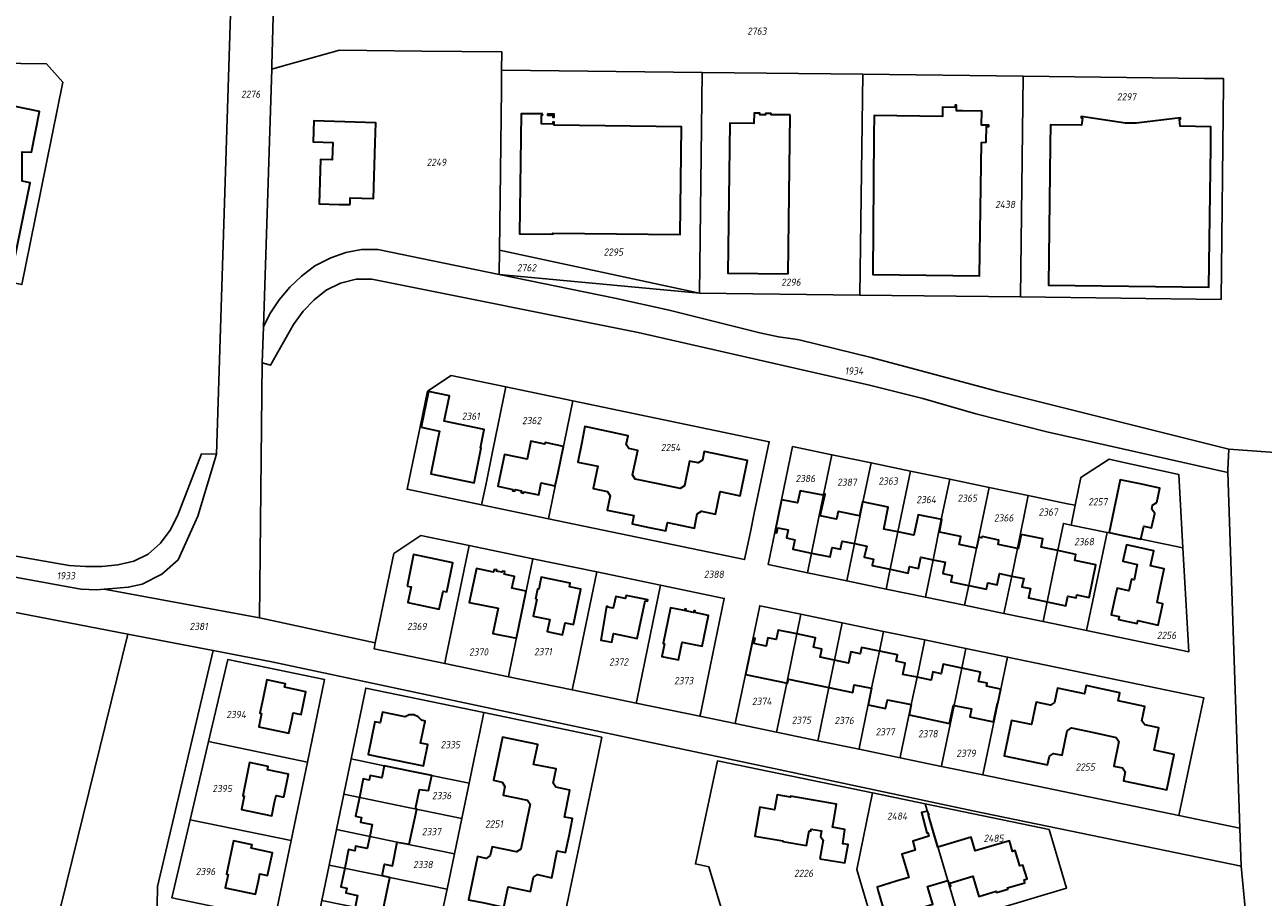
# Model space of a CAD drawing. Extents: x 177930 to 190767, y 381068 to 392034.
# Tile 99 of 256: x 181743 to 182052, y 386013 to 386230. Entities that reach past the tile are written whole.
import ezdxf
from ezdxf.enums import TextEntityAlignment as Align

# ---------------------------------------------------------------- set-up
doc = ezdxf.new("R2010")
doc.units = 0
for name, color, linetype, lineweight in [('B-XX-KG-GRENS_PERCEEL-GV', 150, 'Continuous', 25), ('B-XX-KG-GRENS_PERCEEL-S', 150, 'Continuous', 25), ('B-XX-OG-BEBOUWING-G', 7, 'Continuous', 35)]:
    doc.layers.add(name, color=color, linetype=linetype, lineweight=lineweight)
doc.styles.add('NLCS-ISO', font='NLCS-ISO.ttf', dxfattribs={"height": 1.8})

# ---------------------------------------------------------------- blocks, each defined once
blk = doc.blocks.new('SKG-PERCEELNUMMER-SO')
at = {"layer": 'DefPoints'}
blk.add_point((0, 0), dxfattribs=at)
at = {"style": 'NLCS-ISO', "oblique": 10, "flags": 1}
blk.add_attdef('GEMEENTECODE', text='', height=1.8, dxfattribs=at).set_placement((-0.5, 2.55), align=Align.MIDDLE_RIGHT)
blk.add_attdef('SECTIE', text='', height=1.8, dxfattribs=at).set_placement((0.5, 2.5), align=Align.MIDDLE_LEFT)
at = {"style": 'NLCS-ISO', "oblique": 10}
blk.add_attdef('PERCEELNUMMER', text='', height=1.8, dxfattribs=at).set_placement((0, 0), align=Align.MIDDLE_CENTER)

msp = doc.modelspace()

# ---------------------------------------------------------------- linework, layer by layer
at = {"layer": 'B-XX-KG-GRENS_PERCEEL-GV'}
for points in [[(181796.766, 386337.254), (181794.401, 386238.158), (181790.705, 386123.316), (181786.083, 386107.875), (181781.208, 386096.991), (181777.07, 386093.399), (181772.217, 386090.962), (181768.732, 386090.145), (181764.91, 386089.845), (181762.739, 386089.646), (181801.419, 386082.5), (181802.131, 386146.084), (181802.421, 386155.08), (181804.487, 386219.233), (181804.5, 386219.636), (181804.519, 386220.235), (181806.56, 386292.851), (181807.782, 386336.348)], [(181804.487, 386219.233), (181802.421, 386155.08), (181803.99, 386158.289), (181806.346, 386161.74), (181809.024, 386164.931), (181811.945, 386167.666), (181815.251, 386170.252), (181819.213, 386172.265), (181822.976, 386173.583), (181826.896, 386174.344), (181830.922, 386174.294), (181861.189, 386168.105), (181861.261, 386174.142), (181861.496, 386193.701), (181861.742, 386214.352), (181861.798, 386219.044), (181861.852, 386223.54), (181841.925, 386223.763), (181821.417, 386224.021), (181807.094, 386219.97)], [(181691.516, 386177.331), (181691.498, 386175.888), (181742.17, 386165.584), (181744.251, 386175.816), (181752.423, 386215.989), (181748.344, 386220.61), (181697.085, 386221.244), (181692.017, 386216.28)], [(181911.808, 386218.459), (181861.832, 386219.044), (181861.798, 386219.044), (181861.742, 386214.352), (181861.496, 386193.701), (181861.261, 386174.142), (181911.146, 386163.468)], [(181951.812, 386217.984), (181911.808, 386218.459), (181911.146, 386163.468), (181951.13, 386162.977)], [(181991.792, 386217.514), (181951.812, 386217.984), (181951.13, 386162.977), (181991.145, 386162.5)], [(181991.145, 386162.5), (182041.161, 386161.889), (182041.735, 386215.49), (182041.751, 386216.91), (182036.937, 386216.968), (181991.792, 386217.514)], [(182042.831, 386118.755), (182042.805, 386119.522), (182043.093, 386124.571), (181985.582, 386138.925), (181967.287, 386143.81), (181953.942, 386147.393), (181935.971, 386151.826), (181934.992, 386151.958), (181930.839, 386152.52), (181926.195, 386153.566), (181903.557, 386159.189), (181890.01, 386162.211), (181861.189, 386168.105), (181830.922, 386174.294), (181826.896, 386174.344), (181822.976, 386173.583), (181819.213, 386172.265), (181815.251, 386170.252), (181811.945, 386167.666), (181809.024, 386164.931), (181806.346, 386161.74), (181803.99, 386158.289), (181802.421, 386155.08), (181802.131, 386146.084), (181804.209, 386145.511), (181809.955, 386155.611), (181812.36, 386158.977), (181815.082, 386161.746), (181818.11, 386164.161), (181821.625, 386165.908), (181825.519, 386166.924), (181829.413, 386166.927), (181895.853, 386153.633), (181929.438, 386146.009), (181953.511, 386140.475), (181966.818, 386137.158), (181980.018, 386133.363), (181997.694, 386128.919)], [(181861.189, 386168.105), (181911.146, 386163.468), (181861.261, 386174.142)], [(181802.131, 386146.084), (181801.419, 386082.5), (181830.317, 386076.305), (181834.907, 386098.543), (181841.707, 386103.016), (181853.678, 386100.543), (181869.597, 386097.25), (181885.503, 386093.959), (181901.393, 386090.668), (181917.318, 386087.355), (181913.807, 386070.38), (181911.431, 386058.916), (181911.241, 386057.998), (181920.04, 386056.175), (181920.219, 386057.032), (181922.6, 386068.422), (181924.493, 386077.529), (181926.133, 386085.533), (181936.417, 386083.407), (181946.691, 386081.283), (181956.985, 386079.155), (181967.269, 386077.029), (181977.543, 386074.905), (181987.925, 386072.759), (182036.844, 386062.566), (182035.37, 386055.619), (182034.369, 386050.998), (182030.644, 386033.258), (182045.837, 386030.108), (182042.831, 386118.755), (181997.694, 386128.919), (181980.018, 386133.363), (181966.818, 386137.158), (181953.511, 386140.475), (181929.438, 386146.009), (181895.853, 386153.633), (181829.413, 386166.927), (181825.519, 386166.924), (181821.625, 386165.908), (181818.11, 386164.161), (181815.082, 386161.746), (181812.36, 386158.977), (181809.955, 386155.611), (181804.209, 386145.511)], [(181862.852, 386140.082), (181849.237, 386142.916), (181843.313, 386138.983), (181841.47, 386130.089), (181841.045, 386128.136), (181839.273, 386119.429), (181838.246, 386114.571), (181856.828, 386110.699), (181857.858, 386115.594), (181859.647, 386124.296)], [(181838.246, 386114.571), (181839.273, 386119.429), (181841.045, 386128.136), (181841.47, 386130.089), (181843.313, 386138.983), (181849.237, 386142.916), (181862.852, 386140.082), (181879.577, 386136.6), (181928.521, 386126.424), (181924.788, 386108.591), (181923.822, 386103.977), (181922.356, 386097.032), (181873.458, 386107.235), (181856.828, 386110.699)], [(181862.852, 386140.082), (181859.647, 386124.296), (181857.858, 386115.594), (181856.828, 386110.699), (181873.458, 386107.235), (181874.903, 386114.172), (181875.865, 386118.791), (181879.577, 386136.6)], [(181923.822, 386103.977), (181924.788, 386108.591), (181928.521, 386126.424), (181879.577, 386136.6), (181875.865, 386118.791), (181874.903, 386114.172), (181873.458, 386107.235), (181922.356, 386097.032)], [(181938.065, 386093.772), (181939.066, 386098.675), (181940.977, 386108.008), (181944.146, 386123.178), (181934.343, 386125.214), (181931.608, 386111.973), (181929.914, 386103.817), (181928.278, 386095.803)], [(181928.278, 386095.803), (181929.914, 386103.817), (181931.608, 386111.973), (181934.343, 386125.214), (181944.146, 386123.178), (181953.921, 386121.148), (181963.705, 386119.116), (181973.499, 386117.082), (181983.293, 386115.048), (181993.077, 386113.015), (182002.861, 386110.983), (182004.794, 386110.582), (182006.192, 386117.513), (182013.277, 386122.038), (182016.892, 386121.249), (182030.57, 386118.261), (182031.626, 386099.952), (182033.129, 386074.089), (182007.627, 386079.338), (181996.763, 386081.592), (181986.985, 386083.621), (181977.207, 386085.65), (181967.429, 386087.679), (181957.641, 386089.71), (181947.853, 386091.741), (181938.065, 386093.772)], [(181953.921, 386121.148), (181944.146, 386123.178), (181940.977, 386108.008), (181939.066, 386098.675), (181938.065, 386093.772), (181947.853, 386091.741), (181949.767, 386101.043), (181951.883, 386111.379)], [(182004.794, 386110.582), (182003.803, 386105.667), (182012.78, 386103.832), (182013.261, 386103.734), (182021.188, 386102.104), (182031.626, 386099.952), (182030.57, 386118.261), (182016.892, 386121.249), (182013.277, 386122.038), (182006.192, 386117.513)], [(182058.096, 386123.465), (182043.093, 386124.571), (182042.805, 386119.522), (182042.831, 386118.755), (182045.837, 386030.108), (182046.175, 386020.65), (182059.233, 385883.841), (182071.948, 385887.575), (182071.719, 385891.652), (182067.83, 385960.958), (182060.888, 386084.654), (182061.314, 386084.563), (182060.863, 386092.824), (182060.017, 386108.315), (182059.746, 386112.492), (182059.15, 386116.451)], [(181960.533, 386103.934), (181963.705, 386119.116), (181953.921, 386121.148), (181951.883, 386111.379), (181949.767, 386101.043), (181947.853, 386091.741), (181957.641, 386089.71), (181958.634, 386094.621)], [(181963.705, 386119.116), (181960.533, 386103.934), (181958.634, 386094.621), (181957.641, 386089.71), (181967.429, 386087.679), (181969.342, 386097.001), (181971.403, 386107.058), (181973.499, 386117.082)], [(181983.293, 386115.048), (181973.499, 386117.082), (181971.403, 386107.058), (181969.342, 386097.001), (181967.429, 386087.679), (181977.207, 386085.65), (181978.232, 386090.572), (181980.162, 386099.901)], [(181990.357, 386099.818), (181993.077, 386113.015), (181983.293, 386115.048), (181980.162, 386099.901), (181978.232, 386090.572), (181977.207, 386085.65), (181986.985, 386083.621), (181988.954, 386092.94)], [(181988.954, 386092.94), (181986.985, 386083.621), (181996.763, 386081.592), (181997.817, 386086.516), (181999.724, 386095.811), (182001.845, 386106.067), (182003.803, 386105.667), (182004.794, 386110.582), (182002.861, 386110.983), (181993.077, 386113.015), (181990.357, 386099.818)], [(181997.817, 386086.516), (181996.763, 386081.592), (182007.627, 386079.338), (182012.78, 386103.832), (182003.803, 386105.667), (182001.845, 386106.067), (181999.724, 386095.811)], [(182031.626, 386099.952), (182021.188, 386102.104), (182013.261, 386103.734), (182012.78, 386103.832), (182007.627, 386079.338), (182033.129, 386074.089)], [(181830.014, 386074.836), (181847.613, 386071.175), (181847.894, 386072.537), (181853.678, 386100.543), (181841.707, 386103.016), (181834.907, 386098.543), (181830.317, 386076.305)], [(181863.775, 386069.132), (181869.597, 386097.25), (181853.678, 386100.543), (181847.894, 386072.537), (181847.613, 386071.175), (181863.514, 386067.873)], [(181879.667, 386065.725), (181880.385, 386069.187), (181881.963, 386076.824), (181885.503, 386093.959), (181869.597, 386097.25), (181863.775, 386069.132), (181863.514, 386067.873), (181879.428, 386064.572)], [(181895.553, 386062.32), (181901.393, 386090.668), (181885.503, 386093.959), (181881.963, 386076.824), (181880.385, 386069.187), (181879.667, 386065.725), (181879.428, 386064.572), (181895.34, 386061.282)], [(181911.431, 386058.916), (181913.807, 386070.38), (181917.318, 386087.355), (181901.393, 386090.668), (181895.553, 386062.32), (181895.34, 386061.282), (181911.241, 386057.998)], [(181930.337, 386054.043), (181930.503, 386054.828), (181932.931, 386066.286), (181935.406, 386078.51), (181936.417, 386083.407), (181926.133, 386085.533), (181924.493, 386077.529), (181922.6, 386068.422), (181920.219, 386057.032), (181920.04, 386056.175)], [(181944.762, 386071.986), (181946.691, 386081.283), (181936.417, 386083.407), (181935.406, 386078.51), (181932.931, 386066.286), (181930.503, 386054.828), (181930.337, 386054.043), (181940.605, 386051.916), (181940.753, 386052.631), (181943.353, 386065.159)], [(181944.762, 386071.986), (181943.353, 386065.159), (181940.753, 386052.631), (181940.605, 386051.916), (181950.911, 386049.781), (181951.043, 386050.426), (181954.042, 386064.979), (181955.969, 386074.256), (181956.985, 386079.155), (181946.691, 386081.283)], [(181965.368, 386067.72), (181967.269, 386077.029), (181956.985, 386079.155), (181955.969, 386074.256), (181954.042, 386064.979), (181951.043, 386050.426), (181950.911, 386049.781), (181961.15, 386047.66), (181961.27, 386048.234), (181963.927, 386060.907)], [(181775.144, 385798.549), (181783.476, 385801.06), (181777.625, 385832.555), (181774.265, 385867.613), (181774.042, 385877.789), (181771.611, 385877.066), (181762.884, 385893.27), (181757.82, 385910.516), (181760.827, 385932.252), (181774.568, 385936.364), (181774.778, 385947.693), (181764.85, 385950.036), (181770.428, 385973.786), (181775, 385993.252), (181775.676, 385996.128), (181776.036, 386015.544), (181789.865, 386074.398), (181768.639, 386078.489), (181749.194, 385999.514), (181734.299, 385939.016), (181732.091, 385930.05)], [(181963.927, 386060.907), (181961.27, 386048.234), (181961.15, 386047.66), (181971.456, 386045.526), (181971.56, 386046.029), (181974.613, 386060.724), (181976.531, 386069.999), (181977.543, 386074.905), (181967.269, 386077.029), (181965.368, 386067.72)], [(181976.531, 386069.999), (181974.613, 386060.724), (181971.56, 386046.029), (181971.456, 386045.526), (181981.714, 386043.401), (181981.805, 386043.833), (181987.925, 386072.759), (181977.543, 386074.905)], [(181987.925, 386072.759), (181981.805, 386043.833), (181981.714, 386043.401), (182030.644, 386033.258), (182034.369, 386050.998), (182035.37, 386055.619), (182036.844, 386062.566)], [(181788.724, 386051.682), (181813.42, 386046.604), (181817.673, 386067.162), (181793.53, 386072.142)], [(181807.308, 385965.393), (181813.361, 385994.513), (181815.176, 386003.315), (181816.987, 386012.096), (181818.807, 386020.925), (181820.631, 386029.769), (181822.442, 386038.554), (181824.267, 386047.403), (181827.916, 386065.029), (181857.36, 386058.913), (181886.773, 386052.769), (181885.754, 386047.902), (181877.286, 386007.367), (181876.55, 386003.858), (181883.69, 385979.846), (181865.457, 385974.399), (181848.401, 385969.315), (181824.009, 385962.068)], [(181857.36, 386058.913), (181827.916, 386065.029), (181824.267, 386047.403), (181832.565, 386045.667), (181839.421, 386044.251), (181853.7, 386041.3), (181855.389, 386049.399), (181856.35, 386054.023)], [(181848.192, 386014.884), (181847.166, 386009.96), (181852.791, 386008.787), (181855.451, 386008.236), (181865.026, 386006.255), (181869.651, 386005.29), (181876.55, 386003.858), (181877.286, 386007.367), (181885.754, 386047.902), (181886.773, 386052.769), (181857.36, 386058.913), (181856.35, 386054.023), (181855.389, 386049.399), (181853.7, 386041.3), (181851.866, 386032.505), (181850.028, 386023.69)], [(181784.145, 386032.186), (181809.376, 386027.022), (181813.42, 386046.604), (181788.724, 386051.682)], [(181853.7, 386041.3), (181839.421, 386044.251), (181832.565, 386045.667), (181824.267, 386047.403), (181822.442, 386038.554), (181835.644, 386035.851), (181851.866, 386032.505)], [(181954.253, 386038.886), (181915.601, 386046.87), (181910.108, 386021.198), (181913.482, 386020.489), (181922.295, 385991.178), (181955.852, 386001.184), (181950.326, 386019.838)], [(181913.482, 386020.489), (181910.108, 386021.198), (181915.601, 386046.87), (181954.253, 386038.886), (181967.355, 386036.177), (181998.282, 386029.776), (182002.587, 386015.136), (181975.976, 386007.206), (181955.852, 386001.184), (181922.295, 385991.178)], [(181851.866, 386032.505), (181835.644, 386035.851), (181822.442, 386038.554), (181820.631, 386029.769), (181835.781, 386026.622), (181850.028, 386023.69)], [(181975.976, 386007.206), (181967.355, 386036.177), (181954.253, 386038.886), (181950.326, 386019.838), (181955.852, 386001.184)], [(181967.355, 386036.177), (181975.976, 386007.206), (182002.587, 386015.136), (181998.282, 386029.776)], [(181779.575, 386012.729), (181805.312, 386007.421), (181809.376, 386027.022), (181784.145, 386032.186)], [(181818.807, 386020.925), (181832.002, 386018.212), (181833.96, 386017.807), (181848.192, 386014.884), (181850.028, 386023.69), (181835.781, 386026.622), (181820.631, 386029.769)], [(181846.371, 386006.086), (181847.166, 386009.96), (181848.192, 386014.884), (181833.96, 386017.807), (181832.002, 386018.212), (181818.807, 386020.925), (181816.987, 386012.096), (181832.14, 386008.992)]]:
    msp.add_lwpolyline(points, close=True, dxfattribs=at)
for points in [[(181806.56, 386292.851), (181804.519, 386220.235), (181804.5, 386219.636), (181804.487, 386219.233), (181807.094, 386219.97), (181821.417, 386224.021), (181841.925, 386223.763), (181861.852, 386223.54), (181861.798, 386219.044), (181861.832, 386219.044), (181911.808, 386218.459), (181951.812, 386217.984), (181991.792, 386217.514), (182036.937, 386216.968), (182041.751, 386216.91), (182041.735, 386215.49), (182041.161, 386161.889), (181991.145, 386162.5), (181951.13, 386162.977), (181911.146, 386163.468), (181861.189, 386168.105), (181890.01, 386162.211), (181903.557, 386159.189), (181926.195, 386153.566), (181930.839, 386152.52), (181934.992, 386151.958), (181935.971, 386151.826), (181953.942, 386147.393), (181967.287, 386143.81), (181985.582, 386138.925), (182043.093, 386124.571), (182058.096, 386123.465)], [(181464.105, 386264.94), (181459.208, 386092.299), (181539.419, 386107.634), (181610.378, 386120.644), (181662.721, 386109.923), (181663.827, 386112.712), (181699.777, 386105.181), (181726.01, 386100.463), (181726.942, 386100.295), (181754.036, 386095.556), (181758.068, 386095.306), (181762.109, 386095.34), (181766.148, 386095.701), (181770.156, 386096.641), (181773.707, 386098.424), (181776.79, 386101.1), (181779.215, 386104.342), (181781.018, 386107.987), (181787.016, 386123.397), (181790.705, 386123.316), (181794.401, 386238.158)], [(181697.085, 386221.244), (181748.344, 386220.61), (181752.423, 386215.989), (181744.251, 386175.816), (181742.17, 386165.584)], [(181725.894, 386095.338), (181756.883, 386089.704), (181760.869, 386089.474), (181762.739, 386089.646), (181764.91, 386089.845), (181768.732, 386090.145), (181772.217, 386090.962), (181777.07, 386093.399), (181781.208, 386096.991), (181786.083, 386107.875), (181790.705, 386123.316), (181787.016, 386123.397), (181781.018, 386107.987), (181779.215, 386104.342), (181776.79, 386101.1), (181773.707, 386098.424), (181770.156, 386096.641), (181766.148, 386095.701), (181762.109, 386095.34), (181758.068, 386095.306), (181754.036, 386095.556), (181726.942, 386100.295)], [(181722.061, 386087.464), (181768.639, 386078.489), (181789.865, 386074.398), (181804.5, 386071.579), (181898.285, 386051.673), (181931.258, 386044.675), (181979.241, 386034.464), (182046.175, 386020.65), (182045.837, 386030.108), (182030.644, 386033.258), (181981.714, 386043.401), (181971.456, 386045.526), (181961.15, 386047.66), (181950.911, 386049.781), (181940.605, 386051.916), (181930.337, 386054.043), (181920.04, 386056.175), (181911.241, 386057.998), (181895.34, 386061.282), (181879.428, 386064.572), (181863.514, 386067.873), (181847.613, 386071.175), (181830.014, 386074.836), (181830.317, 386076.305), (181801.419, 386082.5), (181762.739, 386089.646), (181760.869, 386089.474), (181756.883, 386089.704), (181725.894, 386095.338)], [(181734.299, 385939.016), (181749.194, 385999.514), (181768.639, 386078.489), (181722.061, 386087.464)], [(182059.233, 385883.841), (182046.175, 386020.65), (181979.241, 386034.464), (181931.258, 386044.675), (181898.285, 386051.673), (181804.5, 386071.579), (181789.865, 386074.398), (181776.036, 386015.544), (181775.676, 385996.128)], [(181779.575, 386012.729), (181784.145, 386032.186), (181788.724, 386051.682), (181793.53, 386072.142), (181817.673, 386067.162), (181813.42, 386046.604), (181809.376, 386027.022), (181805.312, 386007.421)]]:
    msp.add_lwpolyline(points, dxfattribs=at)
at = {"layer": 'B-XX-OG-BEBOUWING-G'}
for points in [[(181737.482, 386171.594), (181740.224, 386171.035), (181744.278, 386190.949), (181742.28, 386191.375), (181742.319, 386198.686), (181744.584, 386198.565), (181746.644, 386208.673), (181727.943, 386212.504)], [(181933.687, 386207.862), (181928.992, 386207.915), (181928.995, 386208.235), (181927.585, 386208.251), (181927.581, 386207.861), (181926.141, 386207.877), (181926.145, 386208.267), (181924.725, 386208.283), (181924.696, 386205.693), (181918.657, 386205.761), (181918.224, 386168.395), (181933.243, 386168.22)], [(181933.243, 386168.22), (181933.687, 386207.862)], [(181841.763, 386130.028), (181846.346, 386129.079), (181845.943, 386127.125), (181844.147, 386118.423), (181854.922, 386116.2), (181856.718, 386124.901), (181856.543, 386124.937), (181857.474, 386129.446), (181847.477, 386131.509), (181848.791, 386137.849), (181843.606, 386138.922)], [(181843.606, 386138.922), (181841.763, 386130.028)], [(181900.789, 386115.945), (181895.12, 386117.126), (181894.449, 386118.155), (181895.722, 386124.262), (181893.549, 386124.715), (181892.876, 386125.744), (181893.331, 386127.926), (181882.555, 386130.172), (181881.797, 386126.247), (181880.766, 386121.355), (181885.756, 386120.302), (181884.611, 386114.729), (181888.163, 386113.98), (181888.837, 386112.948), (181888.097, 386109.395), (181894.757, 386108.02), (181894.338, 386105.952), (181898.545, 386105.083)], [(181875.858, 386118.757), (181877.197, 386125.259), (181872.653, 386126.199), (181872.572, 386125.807), (181869.093, 386126.532), (181868.164, 386122.072), (181862.485, 386123.247), (181860.842, 386115.305), (181864.608, 386114.512), (181864.543, 386114.18), (181865.07, 386114.076), (181865.15, 386114.478), (181866.771, 386114.143), (181866.692, 386113.735), (181867.23, 386113.634), (181867.321, 386113.949), (181871.07, 386113.171), (181871.698, 386116.196), (181875.039, 386115.442)], [(181898.545, 386105.083), (181902.762, 386104.212), (181903.168, 386106.26), (181909.843, 386104.881), (181910.569, 386108.435), (181911.601, 386109.081), (181915.154, 386108.365), (181916.272, 386113.975), (181921.277, 386112.895), (181922.279, 386117.794), (181923.081, 386121.715), (181912.306, 386123.961), (181911.855, 386121.798), (181910.806, 386121.128), (181908.643, 386121.579), (181907.369, 386115.463), (181906.339, 386114.788), (181900.789, 386115.945)], [(181875.039, 386115.442), (181875.161, 386115.414), (181875.858, 386118.757)], [(181942.114, 386113.45), (181942.049, 386113.465), (181941.931, 386113.082), (181936.188, 386114.22), (181935.522, 386111.155), (181931.675, 386111.959), (181931.608, 386111.973)], [(181951.011, 386107.957), (181945.716, 386109.06), (181945.286, 386107.134), (181941.176, 386107.968), (181942.438, 386113.374), (181942.114, 386113.45)], [(181931.608, 386111.973), (181929.914, 386103.817), (181929.961, 386103.806)], [(181960.533, 386103.934), (181957.047, 386104.647), (181958.156, 386110.087), (181951.746, 386111.407), (181951.011, 386107.957)], [(181970.919, 386103.85), (181971.569, 386107.024), (181965.643, 386108.237), (181964.514, 386103.12), (181960.533, 386103.934)], [(181929.961, 386103.806), (181930.424, 386103.696), (181930.682, 386104.991), (181933.21, 386104.472), (181932.799, 386102.439), (181934.897, 386101.987), (181934.419, 386099.637), (181939.066, 386098.676)], [(181980.162, 386099.901), (181975.841, 386100.807), (181976.229, 386102.763), (181970.919, 386103.85)], [(182000.447, 386099.305), (181996.324, 386100.182), (181996.67, 386102.239), (181991.35, 386103.34), (181990.599, 386099.767), (181990.357, 386099.818)], [(181939.066, 386098.676), (181943.714, 386097.714), (181944.198, 386100.065), (181946.303, 386099.629), (181946.73, 386101.665), (181949.767, 386101.043)], [(181949.767, 386101.043), (181952.804, 386100.421), (181952.214, 386097.647), (181954.497, 386097.142), (181954.162, 386095.54), (181958.634, 386094.621)], [(181990.357, 386099.818), (181985.539, 386100.827), (181985.766, 386101.905), (181981.6, 386102.781), (181981.533, 386102.461), (181980.727, 386102.631), (181980.162, 386099.901)], [(181958.634, 386094.621), (181963.106, 386093.702), (181963.438, 386095.318), (181965.73, 386094.848), (181966.301, 386097.629), (181969.342, 386097.001)], [(181997.817, 386086.517), (182002.461, 386085.555), (182002.945, 386087.916), (182005.051, 386087.48), (182005.221, 386088.302), (182008.254, 386087.571), (182009.951, 386095.711), (182004.656, 386096.821), (182004.966, 386098.343), (182000.447, 386099.305)], [(181969.342, 386097.001), (181972.373, 386096.375), (181971.805, 386093.582), (181974.093, 386093.099), (181973.778, 386091.497), (181978.232, 386090.571)], [(181978.232, 386090.571), (181982.695, 386089.644), (181983.035, 386091.269), (181985.336, 386090.791), (181985.916, 386093.581), (181988.954, 386092.94)], [(181988.954, 386092.94), (181991.982, 386092.302), (181991.508, 386090.267), (181993.652, 386089.824), (181993.164, 386087.48), (181997.817, 386086.517)], [(181935.406, 386078.51), (181930.751, 386079.473), (181930.244, 386077.119), (181928.169, 386077.543), (181927.74, 386075.505), (181924.711, 386076.115), (181925.02, 386077.418), (181924.493, 386077.529)], [(181924.493, 386077.529), (181922.6, 386068.422)], [(181944.762, 386071.985), (181941.237, 386072.719), (181941.661, 386074.766), (181939.575, 386075.197), (181940.061, 386077.548), (181935.406, 386078.51)], [(181955.969, 386074.256), (181951.49, 386075.181), (181951.142, 386073.574), (181948.873, 386074.031), (181948.286, 386071.252), (181944.762, 386071.985)], [(181965.368, 386067.72), (181961.837, 386068.448), (181962.414, 386071.239), (181960.113, 386071.715), (181960.447, 386073.331), (181955.969, 386074.256)], [(181976.531, 386069.999), (181971.877, 386070.968), (181971.384, 386068.609), (181969.288, 386069.045), (181968.899, 386066.992), (181965.368, 386067.72)], [(181986.172, 386064.763), (181982.665, 386065.494), (181982.818, 386066.228), (181980.694, 386066.671), (181981.185, 386069.03), (181976.531, 386069.999)], [(181922.6, 386068.422), (181933.088, 386066.254), (181933.294, 386067.239)], [(181933.294, 386067.239), (181943.353, 386065.159)], [(181943.353, 386065.159), (181949.327, 386063.923), (181949.698, 386065.865), (181954.042, 386064.979)], [(181954.042, 386064.979), (181953.19, 386060.879), (181957.527, 386059.981), (181957.974, 386062.14), (181963.927, 386060.907)], [(181985.485, 386061.227), (181986.23, 386064.751), (181986.172, 386064.763)], [(182011.705, 386064.763), (182007.494, 386065.643), (182007.07, 386063.575), (182000.394, 386064.985), (181999.651, 386061.442), (181998.62, 386060.766), (181995.072, 386061.507), (181993.906, 386055.915), (181988.917, 386056.956), (181987.077, 386048.15), (181997.847, 386045.894), (181998.341, 386048.07), (181999.37, 386048.738), (182001.541, 386048.309), (182002.809, 386054.408), (182003.835, 386055.102), (182009.439, 386053.923)], [(182009.439, 386053.923), (182015.01, 386052.75), (182015.694, 386051.727), (182014.444, 386045.579), (182016.596, 386045.162), (182017.266, 386044.122), (182016.81, 386041.95), (182027.613, 386039.683), (182029.462, 386048.479), (182024.461, 386049.519), (182025.651, 386055.126), (182022.1, 386055.861), (182021.426, 386056.894), (182022.174, 386060.432), (182015.502, 386061.823), (182015.932, 386063.879), (182011.705, 386064.763)], [(181963.927, 386060.907), (181963.391, 386058.321), (181973.481, 386056.232), (181974.419, 386060.764), (181974.613, 386060.724)], [(181974.613, 386060.724), (181978.949, 386059.827), (181978.547, 386057.867), (181984.423, 386056.651), (181985.395, 386061.246), (181985.42, 386061.241), (181985.485, 386061.227)], [(181878.621, 386028.244), (181879.506, 386032.492), (181877.453, 386032.901), (181878.827, 386039.581), (181875.304, 386040.311), (181874.619, 386041.317), (181875.369, 386044.872), (181869.766, 386046.022), (181870.84, 386051.009), (181862, 386052.838), (181860.987, 386047.942), (181859.747, 386042.061), (181861.93, 386041.605), (181862.607, 386040.544), (181862.151, 386038.361), (181868.259, 386037.084), (181868.922, 386036.061), (181867.757, 386030.508)], [(181840.32, 386034.946), (181841.345, 386039.742), (181843.556, 386039.469), (181844.399, 386043.223), (181839.421, 386044.251), (181832.565, 386045.667), (181831.951, 386042.68), (181829.062, 386043.275), (181828.811, 386042.095), (181827.303, 386042.407), (181826.34, 386037.756)], [(181826.34, 386037.756), (181825.38, 386033.119), (181826.889, 386032.812), (181826.658, 386031.635), (181829.558, 386031.039), (181828.94, 386028.043)], [(181835.78, 386026.622), (181835.79, 386026.669), (181838.753, 386026.096), (181840.661, 386034.816), (181840.32, 386034.946)], [(181968.358, 386033.393), (181967.979, 386034.371), (181966.447, 386034.029), (181967.804, 386028.936), (181968.058, 386028.99), (181968.318, 386028.089), (181964.271, 386026.883), (181964.928, 386024.679), (181961.555, 386023.674), (181963.286, 386017.866), (181960.123, 386016.924), (181955.405, 386015.456), (181955.703, 386014.459), (181957.795, 386006.994), (181959.123, 386007.366), (181959.879, 386006.86), (181962.502, 386007.625), (181962.842, 386008.473), (181967.36, 386009.813), (181967.144, 386010.541), (181969.301, 386011.183), (181967.987, 386015.601), (181973.029, 386017.095)], [(181969.638, 386028.483), (181968.197, 386033.347), (181968.358, 386033.393)], [(181867.757, 386030.508), (181866.578, 386024.885), (181865.539, 386024.218), (181859.44, 386025.493), (181858.982, 386023.3), (181857.946, 386022.598), (181855.773, 386023.052), (181853.52, 386012.275), (181857.466, 386011.499), (181862.36, 386010.475), (181863.406, 386015.477), (181868.974, 386014.312), (181869.72, 386017.876), (181870.741, 386018.537), (181874.292, 386017.769), (181875.69, 386024.461), (181877.743, 386024.034), (181878.621, 386028.244)], [(181828.94, 386028.043), (181828.321, 386025.046), (181825.422, 386025.644), (181825.174, 386024.47), (181823.664, 386024.776), (181822.7, 386020.125)], [(181832.002, 386018.212), (181832.608, 386021.15), (181834.567, 386020.746), (181835.78, 386026.622)], [(181970.514, 386025.415), (181969.638, 386028.483)], [(181973.029, 386017.095), (181973.466, 386015.62), (181973.797, 386015.694), (181973.561, 386016.437), (181979.272, 386018.143), (181980.758, 386013.095), (181985.08, 386014.382), (181985.174, 386014.066), (181988.015, 386014.912), (181987.92, 386015.228), (181992.248, 386016.519), (181992.028, 386017.257), (181992.795, 386017.485), (181991.765, 386020.935), (181990.998, 386020.706), (181989.855, 386024.532), (181989.138, 386024.318), (181988.414, 386026.931), (181979.849, 386024.492), (181978.831, 386027.899), (181970.514, 386025.415)], [(181822.7, 386020.125), (181821.739, 386015.488), (181823.245, 386015.166), (181823.009, 386013.99), (181825.916, 386013.381), (181825.292, 386010.395)], [(181832.14, 386008.992), (181833.96, 386017.807), (181832.002, 386018.212)]]:
    msp.add_lwpolyline(points, dxfattribs=at)
for points in [[(181976.658, 386208.857), (181975.169, 386208.873), (181975.172, 386210.311), (181974.854, 386210.311), (181974.849, 386209.722), (181971.728, 386209.754), (181971.706, 386207.481), (181954.675, 386207.689), (181954.614, 386202.69), (181954.297, 386168.092), (181980.951, 386167.795), (181981.4, 386200.958), (181982.613, 386201.043), (181982.615, 386201.255), (181982.655, 386204.959), (181983.255, 386204.951), (181983.259, 386205.271), (181982.659, 386205.279), (181981.44, 386205.296), (181981.478, 386208.805)], [(181824.027, 386185.514), (181824.062, 386187.171), (181829.872, 386187.047), (181830.256, 386200.921), (181830.41, 386205.919), (181815.017, 386206.392), (181814.854, 386201.145), (181819.759, 386200.993), (181819.598, 386196.667), (181816.633, 386196.758), (181816.289, 386185.679), (181821.318, 386185.523)], [(181872.041, 386208.105), (181866.71, 386208.14), (181866.293, 386178.204), (181874.543, 386178.11), (181874.546, 386178.429), (181906.294, 386178.064), (181906.603, 386204.92), (181874.888, 386205.283), (181874.88, 386206.08), (181874.558, 386206.082), (181874.551, 386205.548), (181871.748, 386205.596), (181871.771, 386207.791), (181872.032, 386207.793)], [(181873.255, 386208.105), (181873.252, 386207.776), (181874.572, 386207.758), (181874.566, 386207.318), (181874.886, 386207.314), (181874.897, 386208.079)], [(182006.564, 386207.059), (182006.309, 386205.318), (181998.619, 386205.424), (181998.55, 386200.425), (181998.124, 386165.422), (182038.126, 386164.927), (182038.551, 386199.929), (182038.621, 386204.929), (182030.963, 386205.036), (182030.745, 386206.783), (182031.065, 386206.805), (182031.022, 386207.117), (182019.956, 386205.804), (182017.319, 386205.833), (182006.289, 386207.422), (182006.247, 386207.105)], [(182025.11, 386111.266), (182025.889, 386114.839), (182021.004, 386115.905), (182016.013, 386116.92), (182013.242, 386103.768), (182016.275, 386103.155), (182021.163, 386102.099), (182021.865, 386105.35), (182023.8, 386104.944), (182024.589, 386108.512), (182023.907, 386109.586), (182024.07, 386110.576)], [(182025.469, 386087.707), (182026.962, 386094.746), (182023.553, 386095.459), (182024.362, 386099.267), (182019.471, 386100.305), (182017.538, 386100.731), (182016.653, 386096.626), (182020.261, 386095.848), (182019.438, 386092.035), (182018.785, 386092.176), (182018.154, 386089.25), (182015.199, 386089.888), (182014.821, 386088.145), (182013.769, 386083.257), (182015.736, 386082.834), (182015.573, 386082.123), (182020.211, 386081.125), (182020.371, 386081.832), (182025.492, 386080.73), (182026.622, 386085.997), (182025.177, 386086.331)], [(181838.218, 386090.45), (181839.227, 386090.241), (181838.416, 386086.324), (181846.27, 386084.7), (181847.202, 386089.204), (181848.139, 386089.011), (181849.638, 386096.257), (181839.839, 386098.284)], [(181861.944, 386094.198), (181861.877, 386093.875), (181860.506, 386094.159), (181860.576, 386094.482), (181859.948, 386094.609), (181859.807, 386093.925), (181855.556, 386094.804), (181853.718, 386086.361), (181860.917, 386084.979), (181859.611, 386078.652), (181865.477, 386077.441), (181867.901, 386089.183), (181864.378, 386089.919), (181864.996, 386092.861), (181862.435, 386093.401), (181862.578, 386094.066)], [(181870.247, 386087.173), (181870.541, 386087.112), (181869.681, 386082.98), (181873.811, 386082.111), (181873.19, 386079.105), (181877.019, 386078.314), (181877.636, 386081.301), (181879.731, 386080.865), (181881.554, 386089.692), (181878.721, 386090.277), (181878.903, 386091.162), (181871.694, 386092.651), (181871.071, 386089.657), (181870.777, 386089.718)], [(181888.28, 386085.187), (181888.301, 386085.333), (181887.973, 386085.373), (181886.531, 386076.929), (181889.252, 386076.442), (181889.68, 386078.649), (181895.601, 386077.405), (181897.571, 386086.78), (181898.177, 386086.693), (181898.24, 386086.99), (181892.824, 386088.102), (181892.637, 386087.375), (181890.237, 386087.868), (181889.63, 386084.927)], [(181907.476, 386084.788), (181907.38, 386084.358), (181903.921, 386085.064), (181902.053, 386076.148), (181902.376, 386076.081), (181901.717, 386072.899), (181905.878, 386072.036), (181906.804, 386076.501), (181911.788, 386075.468), (181913.37, 386083.099), (181909.932, 386083.824), (181910.022, 386084.253), (181909.707, 386084.315), (181909.62, 386083.884), (181907.692, 386084.29), (181907.782, 386084.72)], [(181809.487, 386057.123), (181809.849, 386058.835), (181811.796, 386058.441), (181812.99, 386064.131), (181807.714, 386065.234), (181807.897, 386066.105), (181803.268, 386067.076), (181802.241, 386062.183), (181801.539, 386058.776), (181801.95, 386058.69), (181801.253, 386055.343), (181808.784, 386053.794)], [(181841.793, 386057.022), (181841.022, 386057.903), (181839.954, 386058.382), (181838.783, 386058.373), (181837.723, 386057.877), (181832.11, 386059.011), (181831.506, 386056.357), (181830.219, 386056.589), (181828.552, 386048.508), (181842.316, 386045.649), (181843.405, 386050.972), (181841.623, 386051.342), (181842.755, 386056.806)], [(181807.545, 386037.871), (181808.711, 386043.571), (181803.43, 386044.653), (181803.609, 386045.525), (181798.976, 386046.483), (181797.265, 386038.207), (181797.666, 386038.124), (181796.974, 386034.775), (181804.515, 386033.215), (181805.224, 386036.561), (181805.59, 386038.286)], [(181941.162, 386022.511), (181947.396, 386021.458), (181948.174, 386026.027), (181946.816, 386026.246), (181947.391, 386029.816), (181944.321, 386030.353), (181944.46, 386031.16), (181945.31, 386036.099), (181933.833, 386038.071), (181933.796, 386037.859), (181930.483, 386038.43), (181929.841, 386034.695), (181926.192, 386035.324), (181924.951, 386028.131), (181931.93, 386026.926), (181931.914, 386026.831), (181937.797, 386025.818), (181938.428, 386029.484), (181938.902, 386029.404), (181938.982, 386029.878), (181941.529, 386029.45), (181941.297, 386028.067), (181941.944, 386027.157)], [(181801.169, 386017.011), (181801.529, 386018.735), (181803.477, 386018.329), (181804.668, 386024.006), (181799.405, 386025.119), (181799.604, 386025.978), (181794.954, 386026.95), (181793.221, 386018.662), (181793.623, 386018.577), (181792.924, 386015.233), (181800.467, 386013.655)]]:
    msp.add_lwpolyline(points, close=True, dxfattribs=at)

# ---------------------------------------------------------------- block references
at = {"layer": 'B-XX-KG-GRENS_PERCEEL-S'}
for p, values in [((181925.436, 386228.738), {'PERCEELNUMMER': '2763'}), ((181799.259, 386213.022), {'PERCEELNUMMER': '2276'}), ((182017.583, 386212.372), {'PERCEELNUMMER': '2297'}), ((181845.561, 386196.049), {'PERCEELNUMMER': '2249'}), ((181987.299, 386185.549), {'PERCEELNUMMER': '2438'}), ((181889.653, 386173.689), {'PERCEELNUMMER': '2295'}), ((181868.026, 386169.779), {'PERCEELNUMMER': '2762'}), ((181933.93, 386166.178), {'PERCEELNUMMER': '2296'}), ((181949.647, 386144.049), {'PERCEELNUMMER': '1934'}), ((181854.116, 386132.776), {'PERCEELNUMMER': '2361'}), ((181869.283, 386131.694), {'PERCEELNUMMER': '2362'}), ((181903.925, 386124.974), {'PERCEELNUMMER': '2254'}), ((181937.517, 386117.255), {'PERCEELNUMMER': '2386'}), ((181947.893, 386116.333), {'PERCEELNUMMER': '2387'}), ((181958.132, 386116.623), {'PERCEELNUMMER': '2363'}), ((181967.642, 386112.001), {'PERCEELNUMMER': '2364'}), ((181977.896, 386112.359), {'PERCEELNUMMER': '2365'}), ((181998.047, 386108.901), {'PERCEELNUMMER': '2367'}), ((182010.428, 386111.457), {'PERCEELNUMMER': '2257'}), ((181986.958, 386107.434), {'PERCEELNUMMER': '2366'}), ((182006.986, 386101.507), {'PERCEELNUMMER': '2368'}), ((181914.715, 386093.385), {'PERCEELNUMMER': '2388'}), ((181753.189, 386093.031), {'PERCEELNUMMER': '1933'}), ((181786.28, 386080.393), {'PERCEELNUMMER': '2381'}), ((181840.676, 386080.386), {'PERCEELNUMMER': '2369'}), ((182027.555, 386078.17), {'PERCEELNUMMER': '2256'}), ((181856.074, 386074.038), {'PERCEELNUMMER': '2370'}), ((181872.105, 386074.098), {'PERCEELNUMMER': '2371'}), ((181890.966, 386071.552), {'PERCEELNUMMER': '2372'}), ((181907.189, 386066.882), {'PERCEELNUMMER': '2373'}), ((181926.641, 386061.727), {'PERCEELNUMMER': '2374'}), ((181795.633, 386058.437), {'PERCEELNUMMER': '2394'}), ((181936.519, 386057.039), {'PERCEELNUMMER': '2375'}), ((181947.195, 386056.959), {'PERCEELNUMMER': '2376'}), ((181957.393, 386054.121), {'PERCEELNUMMER': '2377'}), ((181968.051, 386053.652), {'PERCEELNUMMER': '2378'}), ((181849.01, 386050.923), {'PERCEELNUMMER': '2335'}), ((181977.568, 386048.771), {'PERCEELNUMMER': '2379'}), ((182007.288, 386045.368), {'PERCEELNUMMER': '2255'}), ((181792.135, 386039.994), {'PERCEELNUMMER': '2395'}), ((181846.863, 386038.237), {'PERCEELNUMMER': '2336'}), ((181960.399, 386033.126), {'PERCEELNUMMER': '2484'}), ((181844.326, 386029.258), {'PERCEELNUMMER': '2337'}), ((181859.916, 386031.167), {'PERCEELNUMMER': '2251'}), ((181984.443, 386027.602), {'PERCEELNUMMER': '2485'}), ((181788.002, 386019.326), {'PERCEELNUMMER': '2396'}), ((181842.179, 386021.061), {'PERCEELNUMMER': '2338'}), ((181937.075, 386018.876), {'PERCEELNUMMER': '2226'})]:
    msp.add_blockref('SKG-PERCEELNUMMER-SO', p, dxfattribs=at).add_auto_attribs(values)

doc.saveas('drawing.dxf')
